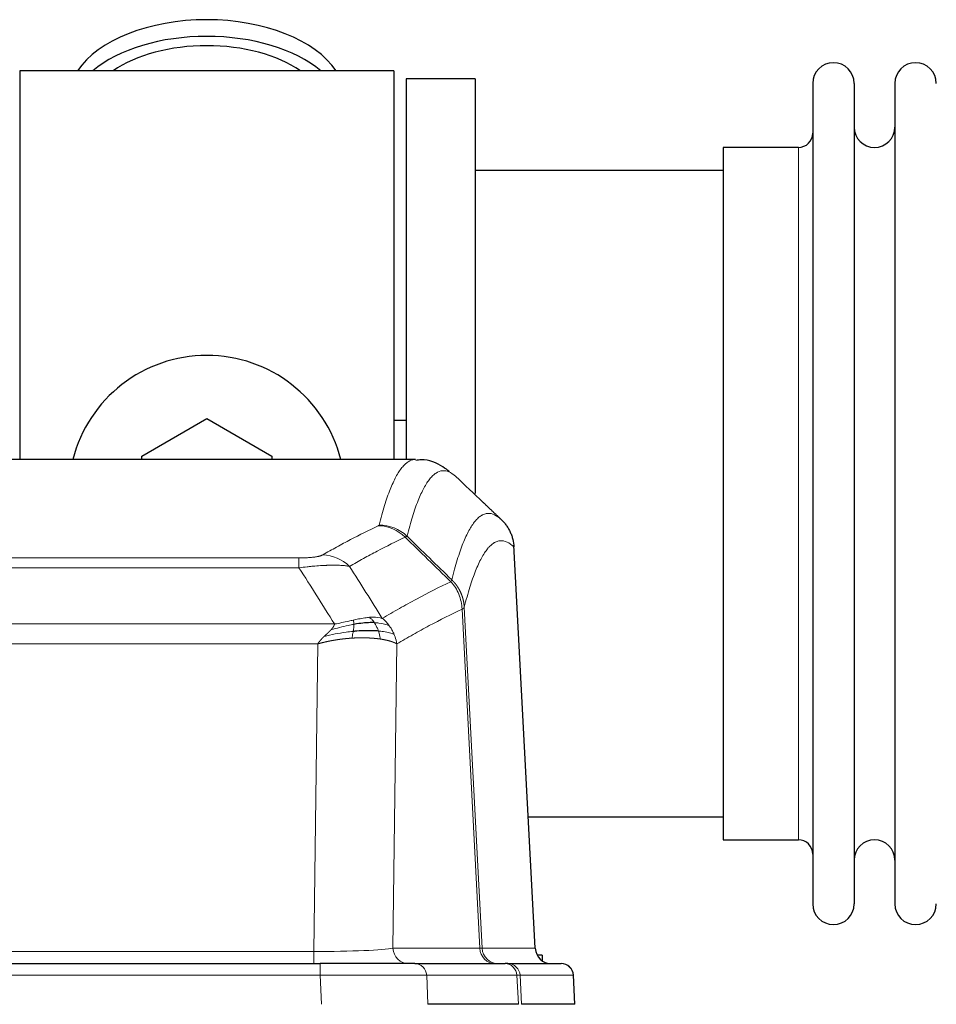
# Model space of a CAD drawing. Header units: inches. Extents: x 0 to 20790, y -12 to 14700.
# Tile 205 of 256: x 6620 to 6846, y 11687 to 11929. Entities that reach past the tile are written whole.
import ezdxf

# ---------------------------------------------------------------- set-up
doc = ezdxf.new("R2010")
doc.units = ezdxf.units.IN
doc.layers.add('1', color=7, linetype='Continuous', true_color=0xffffff)

msp = doc.modelspace()

# ---------------------------------------------------------------- linework, layer by layer
at = {"layer": '1', "color": 2, "linetype": 'Continuous', "lineweight": 25}
for p, q in [((6712.411, 11916.754), (6620.411, 11916.754)), ((6620.411, 11916.754), (6620.411, 11821.154)), ((6712.411, 11916.754), (6712.411, 11821.154)), ((6715.411, 11914.754), (6715.411, 11821.156)), ((6732.411, 11914.754), (6715.411, 11914.754)), ((6732.411, 11914.754), (6732.411, 11812.754)), ((6815.411, 11913.654), (6815.411, 11711.854)), ((6825.611, 11913.654), (6825.611, 11711.854)), ((6835.611, 11913.654), (6835.611, 11711.854)), ((6811.911, 11897.904), (6793.411, 11897.904)), ((6793.411, 11897.904), (6793.411, 11727.604)), ((6793.417, 11892.254), (6732.411, 11892.254)), ((6650.411, 11821.991), (6666.411, 11831.229)), ((6666.411, 11831.229), (6682.411, 11821.991)), ((6715.365, 11830.774), (6712.394, 11830.774)), ((6717.765, 11821.148), (6455.057, 11821.148)), ((6650.411, 11821.148), (6650.411, 11821.991)), ((6682.411, 11821.991), (6682.411, 11821.148)), ((6747.187, 11700.936), (6741.916, 11800.073)), ((6745.473, 11733.254), (6793.417, 11733.254)), ((6793.411, 11727.604), (6811.911, 11727.604)), ((6478.501, 11697.148), (6694.321, 11697.148)), ((6717.577, 11697.148), (6694.321, 11697.148)), ((6717.577, 11697.148), (6739.751, 11697.148)), ((6740.448, 11697.148), (6739.751, 11697.148)), ((6740.448, 11697.148), (6753.559, 11697.148)), ((6748.911, 11699.254), (6747.646, 11699.254)), ((6748.911, 11699.254), (6748.911, 11697.846)), ((6756.95, 11687.148), (6756.569, 11694.308)), ((6743.031, 11687.148), (6720.777, 11687.148)), ((6756.933, 11687.148), (6743.815, 11687.148))]:
    msp.add_line(p, q, dxfattribs=at)
at = {"layer": '1', "color": 110, "linetype": 'Continuous', "lineweight": 13}
for p, q in [((6811.911, 11897.904), (6811.911, 11727.604)), ((6747.175, 11700.939), (6741.927, 11799.635)), ((6483.74, 11796.942), (6689.083, 11796.942)), ((6689.083, 11794.525), (6689.083, 11796.942)), ((6689.083, 11794.525), (6483.74, 11794.525)), ((6733.527, 11700.939), (6729.176, 11784.331)), ((6729.732, 11784.808), (6734.109, 11700.939)), ((6475.008, 11780.695), (6697.814, 11780.695)), ((6693.701, 11775.796), (6479.121, 11775.796)), ((6692.733, 11700.113), (6693.701, 11775.796)), ((6713.133, 11775.786), (6712.176, 11700.939)), ((6480.09, 11700.113), (6692.733, 11700.113)), ((6692.733, 11697.148), (6692.733, 11700.113)), ((6712.176, 11700.939), (6733.527, 11700.939)), ((6734.109, 11700.939), (6747.175, 11700.939)), ((6694.321, 11697.148), (6694.321, 11694.305)), ((6694.321, 11694.305), (6478.501, 11694.305)), ((6694.614, 11687.148), (6694.321, 11694.305)), ((6720.483, 11694.305), (6720.777, 11687.148)), ((6742.657, 11694.305), (6720.483, 11694.305)), ((6743.031, 11687.148), (6742.657, 11694.305)), ((6743.442, 11694.305), (6743.815, 11687.148)), ((6756.553, 11694.305), (6743.442, 11694.305)), ((6756.933, 11687.148), (6756.553, 11694.305))]:
    msp.add_line(p, q, dxfattribs=at)
at = {"layer": '1', "color": 2, "linetype": 'Continuous', "lineweight": 25}
for centre, radius, start, end in [((6820.511, 11913.654), 5.1, 0, 180), ((6840.711, 11913.654), 5.1, 0, 180), ((6811.911, 11901.404), 3.5, 270, 0), ((6830.611, 11902.904), 5, 180, 0), ((6666.411, 11812.754), 34, 14.29875, 165.70125), ((6811.911, 11724.104), 3.5, 0, 90), ((6830.611, 11722.604), 5, 0, 180), ((6820.511, 11711.854), 5.1, 180, 0), ((6840.711, 11711.854), 5.1, 180, 0), ((6753.573, 11694.148), 3, 3.9387, 90)]:
    msp.add_arc(centre, radius, start, end, dxfattribs=at)
for centre, major_axis, ratio, start_param, end_param in [((6666.411, 11909.823), (34, 0), 0.5735764, 0.3633693, 2.7782723), ((6666.411, 11905.727), (34, 0), 0.5735764, 0.6009523, 2.5406894), ((6666.411, 11905.727), (-30, 0), 0.5735764, 4.712389, 5.5877152), ((6666.411, 11905.727), (-30, 0), 0.5735764, 3.8370627, 4.712389), ((6751.167, 11701.148), (0, -4), 0.9993908, 4.7647489, 6.2831853)]:
    msp.add_ellipse(centre, major_axis=major_axis, ratio=ratio, start_param=start_param, end_param=end_param, dxfattribs=at)
at = {"layer": '1', "color": 110, "linetype": 'Continuous', "lineweight": 13}
for centre, major_axis, ratio, start_param, end_param in [((6708.591, 11794.931), (-4.281, 9.037), 0.9659395, 5.0815715, 5.8272089), ((6708.778, 11795.092), (-9.695, 2.45), 0.9931439, 4.2008878, 4.9582972), ((6694.929, 11787.785), (4.97, -8.677), 0.9635717, 1.8622888, 2.6052468), ((6692.812, 11701.148), (20.002, 0.052), 0.0517476, 4.708281, 6.0295934), ((6716.051, 11701.148), (0, 4), 0.9702957, 1.6231562, 3.1415927), ((6714.083, 11701.148), (-20.038, 0.208), 0.001459, 2.8976729, 3.1068244), ((6737.403, 11701.148), (0, -4), 0.9702957, 4.7647489, 6.2831853), ((6738.101, 11701.148), (0, -4), 0.9993908, 4.7647489, 6.2831853), ((6717.577, 11694.148), (0, -3), 0.9702957, 1.6231562, 3.1415927), ((6739.751, 11694.148), (0, -3), 0.9702957, 1.6231562, 3.1415927), ((6740.448, 11694.148), (0, -3), 0.9993908, 1.6231562, 3.1415927), ((6753.559, 11694.148), (0, -3), 0.9993908, 1.6231562, 3.1415927), ((6694.27, 11694.148), (27.018, 0.123), 0.0058026, 0.2445567, 1.5688664), ((6716.43, 11694.148), (27.029, 0.156), 0.000812, 0.0348973, 0.2440487)]:
    msp.add_ellipse(centre, major_axis=major_axis, ratio=ratio, start_param=start_param, end_param=end_param, dxfattribs=at)
for points, knots in [([(6708.778, 11805.027), (6709.216, 11806.766), (6710.106, 11809.963), (6711.027, 11812.597), (6711.729, 11814.362), (6711.965, 11814.915), (6712.441, 11815.952), (6712.681, 11816.435), (6713.406, 11817.778), (6713.897, 11818.532), (6714.521, 11819.299), (6714.646, 11819.444), (6714.897, 11819.716), (6715.275, 11820.096), (6715.658, 11820.398), (6716.429, 11820.895), (6717.042, 11821.119), (6717.665, 11821.148), (6717.758, 11821.148)], [0, 0, 0, 0, 0.1619138, 0.3238276, 0.3238276, 0.4047846, 0.4047846, 0.4857415, 0.4857415, 0.6476553, 0.6476553, 0.6881337, 0.6881337, 0.7286122, 0.8095691, 0.8095691, 0.9714829, 1, 1, 1, 1]), ([(6727.62, 11817.002), (6727.062, 11817.514), (6725.96, 11818.258), (6724.35, 11818.529), (6723.306, 11818.147), (6722.535, 11817.65), (6722.152, 11817.348), (6721.773, 11816.967), (6721.521, 11816.696), (6721.396, 11816.551), (6720.771, 11815.784), (6720.28, 11815.03), (6719.553, 11813.687), (6719.313, 11813.205), (6718.837, 11812.169), (6718.6, 11811.616), (6717.897, 11809.852), (6716.976, 11807.22), (6716.084, 11804.026), (6715.646, 11802.289)], [0, 0, 0, 0, 0.125, 0.25, 0.375, 0.375, 0.4375, 0.46875, 0.46875, 0.5, 0.5, 0.625, 0.625, 0.6875, 0.6875, 0.75, 0.75, 0.875, 1, 1, 1, 1]), ([(6726.643, 11791.574), (6726.698, 11791.796), (6726.754, 11792.017), (6726.866, 11792.453), (6727.035, 11793.101), (6727.43, 11794.564), (6727.774, 11795.735), (6728.467, 11797.97), (6729.407, 11800.657), (6730.866, 11803.814), (6731.87, 11805.337), (6732.444, 11806.029), (6732.508, 11806.104), (6732.636, 11806.248), (6732.828, 11806.459), (6733.28, 11806.901), (6733.671, 11807.199), (6734, 11807.401), (6734.066, 11807.439), (6734.198, 11807.511), (6734.396, 11807.611), (6734.861, 11807.799), (6735.264, 11807.877), (6736.075, 11807.923), (6737.173, 11807.694), (6738.3, 11806.879), (6738.872, 11806.325)], [0, 0, 0, 0, 0.015625, 0.015625, 0.03125, 0.0625, 0.125, 0.125, 0.25, 0.375, 0.5, 0.5, 0.515625, 0.515625, 0.53125, 0.5625, 0.625, 0.625, 0.640625, 0.640625, 0.65625, 0.6875, 0.75, 0.75, 0.875, 1, 1, 1, 1]), ([(6694.929, 11797.691), (6696.064, 11798.343), (6697.199, 11798.982), (6699.471, 11800.232), (6700.609, 11800.844), (6704.024, 11802.637), (6706.305, 11803.779), (6708.591, 11804.866)], [0, 0, 0, 0, 0.25, 0.25, 0.5, 0.5, 1, 1, 1, 1]), ([(6708.778, 11805.027), (6708.771, 11805), (6708.752, 11804.973), (6708.69, 11804.919), (6708.647, 11804.893), (6708.591, 11804.866)], [0, 0, 0, 0, 0.5, 0.5, 1, 1, 1, 1]), ([(6715.187, 11802.049), (6712.899, 11800.96), (6710.615, 11799.817), (6707.195, 11798.022), (6706.057, 11797.41), (6703.781, 11796.158), (6702.645, 11795.519), (6701.509, 11794.866)], [0, 0, 0, 0, 0.5, 0.5, 0.75, 0.75, 1, 1, 1, 1]), ([(6741.927, 11799.635), (6741.357, 11800.18), (6740.233, 11800.98), (6739.139, 11801.197), (6738.329, 11801.141), (6737.928, 11801.059), (6737.464, 11800.868), (6737.266, 11800.765), (6737.135, 11800.693), (6737.069, 11800.654), (6736.741, 11800.449), (6736.351, 11800.149), (6735.901, 11799.703), (6735.709, 11799.491), (6735.581, 11799.346), (6735.517, 11799.27), (6734.945, 11798.575), (6733.943, 11797.047), (6732.489, 11793.886), (6731.082, 11789.855), (6730.177, 11786.587), (6729.732, 11784.808)], [0, 0, 0, 0, 0.125, 0.25, 0.25, 0.3125, 0.34375, 0.359375, 0.359375, 0.375, 0.375, 0.4375, 0.46875, 0.484375, 0.484375, 0.5, 0.5, 0.625, 0.75, 0.875, 1, 1, 1, 1]), ([(6694.929, 11797.691), (6694.908, 11797.679), (6694.886, 11797.667), (6694.84, 11797.643), (6694.816, 11797.631), (6694.741, 11797.595), (6694.686, 11797.572), (6694.568, 11797.525), (6694.505, 11797.502), (6694.368, 11797.456), (6694.295, 11797.433), (6694.138, 11797.389), (6694.054, 11797.367), (6693.918, 11797.334), (6693.872, 11797.324), (6693.775, 11797.302), (6693.726, 11797.292), (6693.572, 11797.261), (6693.464, 11797.241), (6693.236, 11797.202), (6693.116, 11797.183), (6692.927, 11797.156), (6692.829, 11797.143), (6692.728, 11797.13), (6692.66, 11797.122), (6692.626, 11797.118), (6692.451, 11797.097), (6692.307, 11797.082), (6691.86, 11797.04), (6691.543, 11797.016), (6691.123, 11796.992), (6691.038, 11796.988), (6690.865, 11796.979), (6690.778, 11796.976), (6690.516, 11796.965), (6690.34, 11796.959), (6689.986, 11796.95), (6689.807, 11796.947), (6689.447, 11796.943), (6689.265, 11796.942), (6689.083, 11796.942)], [0, 0, 0, 0, 0.03125, 0.03125, 0.0625, 0.0625, 0.125, 0.125, 0.1875, 0.1875, 0.25, 0.25, 0.3125, 0.3125, 0.34375, 0.34375, 0.375, 0.375, 0.4375, 0.4375, 0.5, 0.5, 0.53125, 0.546875, 0.546875, 0.5625, 0.5625, 0.625, 0.625, 0.75, 0.75, 0.78125, 0.78125, 0.8125, 0.8125, 0.875, 0.875, 0.9375, 0.9375, 1, 1, 1, 1]), ([(6701.509, 11794.866), (6701.212, 11794.922), (6700.886, 11794.969), (6700.173, 11795.049), (6699.786, 11795.081), (6699.158, 11795.116), (6698.886, 11795.128), (6698.601, 11795.137), (6698.486, 11795.14), (6698.427, 11795.141), (6698.252, 11795.145), (6698.133, 11795.147), (6697.531, 11795.154), (6697.022, 11795.15), (6696.349, 11795.133), (6696.213, 11795.129), (6696.006, 11795.122), (6695.937, 11795.12), (6695.797, 11795.115), (6695.727, 11795.112), (6695.375, 11795.098), (6695.088, 11795.084), (6694.212, 11795.035), (6693.607, 11794.992), (6692.903, 11794.934), (6692.825, 11794.927), (6692.667, 11794.914), (6692.588, 11794.907), (6692.35, 11794.886), (6692.191, 11794.871), (6691.711, 11794.825), (6691.388, 11794.793), (6690.413, 11794.689), (6689.753, 11794.611), (6689.083, 11794.525)], [0, 0, 0, 0, 0.125, 0.125, 0.25, 0.25, 0.3125, 0.328125, 0.328125, 0.34375, 0.34375, 0.375, 0.375, 0.5, 0.5, 0.53125, 0.53125, 0.546875, 0.546875, 0.5625, 0.5625, 0.625, 0.625, 0.75, 0.75, 0.765625, 0.765625, 0.78125, 0.78125, 0.8125, 0.8125, 0.875, 0.875, 1, 1, 1, 1]), ([(6726.643, 11791.574), (6726.622, 11791.525), (6726.606, 11791.449), (6726.548, 11791.276), (6726.506, 11791.179), (6726.431, 11791.091)], [0, 0, 0, 0, 0.5, 0.5, 1, 1, 1, 1]), ([(6726.643, 11791.574), (6726.655, 11791.562), (6726.681, 11791.537), (6726.719, 11791.5), (6726.757, 11791.462), (6726.795, 11791.424), (6726.833, 11791.385), (6726.872, 11791.345), (6726.91, 11791.306), (6726.949, 11791.265), (6726.987, 11791.224), (6727.026, 11791.183), (6727.065, 11791.141), (6727.104, 11791.098), (6727.143, 11791.055), (6727.182, 11791.011), (6727.221, 11790.967), (6727.26, 11790.922), (6727.3, 11790.877), (6727.339, 11790.831), (6727.378, 11790.784), (6727.417, 11790.737), (6727.456, 11790.689), (6727.496, 11790.641), (6727.535, 11790.592), (6727.574, 11790.542), (6727.613, 11790.492), (6727.652, 11790.441), (6727.691, 11790.39), (6727.73, 11790.338), (6727.769, 11790.286), (6727.808, 11790.232), (6727.847, 11790.179), (6727.886, 11790.124), (6727.924, 11790.069), (6727.963, 11790.014), (6728.001, 11789.957), (6728.039, 11789.9), (6728.078, 11789.843), (6728.116, 11789.785), (6728.153, 11789.726), (6728.191, 11789.667), (6728.228, 11789.606), (6728.266, 11789.546), (6728.303, 11789.484), (6728.34, 11789.422), (6728.376, 11789.36), (6728.413, 11789.296), (6728.449, 11789.232), (6728.485, 11789.168), (6728.521, 11789.102), (6728.556, 11789.036), (6728.591, 11788.97), (6728.626, 11788.902), (6728.661, 11788.835), (6728.695, 11788.766), (6728.729, 11788.697), (6728.763, 11788.627), (6728.796, 11788.556), (6728.831, 11788.48), (6728.868, 11788.398), (6728.906, 11788.311), (6728.944, 11788.224), (6728.981, 11788.136), (6729.017, 11788.048), (6729.052, 11787.959), (6729.086, 11787.87), (6729.119, 11787.781), (6729.152, 11787.692), (6729.184, 11787.602), (6729.215, 11787.512), (6729.245, 11787.421), (6729.274, 11787.331), (6729.302, 11787.24), (6729.33, 11787.149), (6729.356, 11787.057), (6729.382, 11786.965), (6729.407, 11786.874), (6729.431, 11786.781), (6729.454, 11786.689), (6729.476, 11786.596), (6729.498, 11786.504), (6729.518, 11786.411), (6729.538, 11786.317), (6729.557, 11786.224), (6729.575, 11786.131), (6729.592, 11786.037), (6729.608, 11785.943), (6729.623, 11785.849), (6729.637, 11785.755), (6729.651, 11785.661), (6729.663, 11785.566), (6729.675, 11785.472), (6729.686, 11785.377), (6729.696, 11785.282), (6729.705, 11785.188), (6729.713, 11785.093), (6729.72, 11784.998), (6729.727, 11784.903), (6729.73, 11784.839), (6729.732, 11784.808)], [0, 0, 0, 0, 0.0069372, 0.0139334, 0.0209887, 0.028103, 0.0352764, 0.0425088, 0.0498003, 0.0571509, 0.0645605, 0.0720292, 0.0795569, 0.0871437, 0.0947896, 0.1024945, 0.1102584, 0.1180815, 0.1259636, 0.1339048, 0.141905, 0.1499643, 0.1580827, 0.1662601, 0.1744966, 0.1827922, 0.1911468, 0.1995605, 0.2080333, 0.2165651, 0.225156, 0.233806, 0.2425151, 0.2512832, 0.2601104, 0.2689967, 0.277942, 0.2869465, 0.29601, 0.3051325, 0.3143142, 0.3235549, 0.3328547, 0.3422136, 0.3516315, 0.3611085, 0.3706446, 0.3802398, 0.3898941, 0.3996074, 0.4093798, 0.4192113, 0.4291019, 0.4390515, 0.4490602, 0.459128, 0.4692549, 0.4794409, 0.4896859, 0.4999901, 0.5124905, 0.524991, 0.5374914, 0.5499918, 0.5624922, 0.5749926, 0.587493, 0.5999934, 0.6124937, 0.6249941, 0.6374944, 0.6499948, 0.6624951, 0.6749954, 0.6874957, 0.699996, 0.7124963, 0.7249966, 0.7374968, 0.7499971, 0.7624973, 0.7749976, 0.7874978, 0.799998, 0.8124982, 0.8249984, 0.8374986, 0.8499988, 0.8624989, 0.8749991, 0.8874992, 0.8999993, 0.9124995, 0.9249996, 0.9374997, 0.9499998, 0.9624998, 0.9749999, 0.9875, 1, 1, 1, 1]), ([(6709.577, 11782.072), (6710.975, 11782.906), (6712.374, 11783.719), (6715.176, 11785.304), (6716.579, 11786.076), (6720.793, 11788.331), (6723.608, 11789.752), (6726.431, 11791.091)], [0, 0, 0, 0, 0.25, 0.25, 0.5, 0.5, 1, 1, 1, 1]), ([(6726.431, 11791.091), (6726.839, 11790.646), (6727.212, 11790.161), (6727.87, 11789.124), (6728.156, 11788.571), (6728.627, 11787.419), (6728.813, 11786.819), (6729.077, 11785.59), (6729.154, 11784.962), (6729.176, 11784.331)], [0, 0, 0, 0, 0.25, 0.25, 0.5, 0.5, 0.75, 0.75, 1, 1, 1, 1]), ([(6729.176, 11784.331), (6726.49, 11783.056), (6723.81, 11781.706), (6719.799, 11779.57), (6718.464, 11778.839), (6715.796, 11777.341), (6714.464, 11776.573), (6713.133, 11775.786)], [0, 0, 0, 0, 0.5, 0.5, 0.75, 0.75, 1, 1, 1, 1]), ([(6729.732, 11784.808), (6729.732, 11784.806), (6729.73, 11784.802), (6729.727, 11784.791), (6729.72, 11784.774), (6729.708, 11784.751), (6729.69, 11784.721), (6729.661, 11784.684), (6729.619, 11784.64), (6729.575, 11784.602), (6729.537, 11784.572), (6729.511, 11784.553), (6729.485, 11784.534), (6729.458, 11784.515), (6729.431, 11784.497), (6729.403, 11784.478), (6729.375, 11784.459), (6729.347, 11784.441), (6729.318, 11784.422), (6729.289, 11784.404), (6729.261, 11784.386), (6729.232, 11784.367), (6729.204, 11784.349), (6729.185, 11784.337), (6729.176, 11784.331)], [0, 0, 0, 0, 0.0092499, 0.0337179, 0.073404, 0.128308, 0.1984299, 0.2837694, 0.3843264, 0.5001005, 0.5424888, 0.5838484, 0.6241794, 0.6634821, 0.7017567, 0.7390032, 0.7752221, 0.8104134, 0.8445775, 0.8777146, 0.909825, 0.9409091, 0.9709673, 1, 1, 1, 1]), ([(6706.401, 11782.334), (6706.252, 11782.321), (6706.1, 11782.305), (6705.486, 11782.234), (6705.007, 11782.159), (6704.012, 11781.978), (6703.498, 11781.871), (6702.791, 11781.718), (6702.612, 11781.678), (6702.432, 11781.638)], [0, 0, 0, 0, 0.125, 0.125, 0.5, 0.5, 0.875, 0.875, 1, 1, 1, 1]), ([(6709.577, 11782.072), (6708.884, 11782.297), (6708.117, 11782.391), (6706.99, 11782.375), (6706.7, 11782.359), (6706.401, 11782.334)], [0, 0, 0, 0, 0.75, 0.75, 1, 1, 1, 1]), ([(6707.626, 11781.011), (6707.527, 11781.161), (6707.426, 11781.303), (6707.169, 11781.631), (6707.011, 11781.805), (6706.701, 11782.106), (6706.547, 11782.232), (6706.401, 11782.334)], [0, 0, 0, 0, 0.25, 0.25, 0.625, 0.625, 1, 1, 1, 1]), ([(6711.284, 11780.265), (6711.161, 11780.431), (6711.033, 11780.594), (6710.7, 11780.991), (6710.49, 11781.221), (6710.048, 11781.661), (6709.817, 11781.872), (6709.577, 11782.072)], [0, 0, 0, 0, 0.25, 0.25, 0.625, 0.625, 1, 1, 1, 1]), ([(6696.943, 11779.251), (6696.951, 11779.26), (6696.967, 11779.277), (6696.991, 11779.303), (6697.014, 11779.328), (6697.037, 11779.354), (6697.06, 11779.379), (6697.082, 11779.404), (6697.104, 11779.429), (6697.126, 11779.454), (6697.147, 11779.479), (6697.168, 11779.504), (6697.189, 11779.529), (6697.209, 11779.553), (6697.229, 11779.577), (6697.249, 11779.602), (6697.268, 11779.626), (6697.287, 11779.65), (6697.306, 11779.673), (6697.324, 11779.697), (6697.342, 11779.721), (6697.36, 11779.744), (6697.377, 11779.768), (6697.394, 11779.791), (6697.411, 11779.814), (6697.427, 11779.837), (6697.443, 11779.86), (6697.459, 11779.882), (6697.474, 11779.905), (6697.489, 11779.928), (6697.504, 11779.95), (6697.518, 11779.972), (6697.532, 11779.994), (6697.546, 11780.016), (6697.559, 11780.038), (6697.572, 11780.06), (6697.585, 11780.082), (6697.597, 11780.103), (6697.609, 11780.125), (6697.621, 11780.146), (6697.632, 11780.167), (6697.643, 11780.188), (6697.654, 11780.209), (6697.664, 11780.23), (6697.674, 11780.25), (6697.684, 11780.271), (6697.694, 11780.291), (6697.703, 11780.312), (6697.711, 11780.332), (6697.72, 11780.352), (6697.728, 11780.372), (6697.735, 11780.392), (6697.743, 11780.412), (6697.75, 11780.431), (6697.757, 11780.451), (6697.763, 11780.47), (6697.769, 11780.49), (6697.775, 11780.509), (6697.78, 11780.528), (6697.785, 11780.547), (6697.79, 11780.566), (6697.795, 11780.585), (6697.799, 11780.603), (6697.802, 11780.622), (6697.806, 11780.64), (6697.809, 11780.659), (6697.812, 11780.677), (6697.813, 11780.689), (6697.814, 11780.695)], [0, 0, 0, 0, 0.0185022, 0.0368847, 0.0551481, 0.073293, 0.0913199, 0.1092294, 0.1270222, 0.1446988, 0.1622598, 0.1797059, 0.1970378, 0.2142561, 0.2313614, 0.2483544, 0.265236, 0.2820066, 0.2986672, 0.3152184, 0.331661, 0.3479958, 0.3642235, 0.380345, 0.3963611, 0.4122725, 0.4280803, 0.4437851, 0.459388, 0.4748898, 0.4902915, 0.5055939, 0.5207981, 0.535905, 0.5509156, 0.565831, 0.5806521, 0.5953801, 0.6100159, 0.6245607, 0.6390157, 0.6533819, 0.6676604, 0.6818526, 0.6959596, 0.7099825, 0.7239227, 0.7377815, 0.75156, 0.7652597, 0.7788818, 0.7924277, 0.8058989, 0.8192966, 0.8326224, 0.8458776, 0.8590638, 0.8721825, 0.8852351, 0.8982233, 0.9111485, 0.9240124, 0.9368166, 0.9495628, 0.9622525, 0.9748874, 0.9874694, 1, 1, 1, 1]), ([(6702.582, 11780.605), (6702.125, 11780.527), (6701.661, 11780.439), (6699.79, 11780.049), (6698.354, 11779.673), (6696.943, 11779.251)], [0, 0, 0, 0, 0.25, 0.25, 1, 1, 1, 1]), ([(6702.432, 11781.638), (6702.071, 11781.558), (6701.704, 11781.475), (6700.21, 11781.14), (6699.034, 11780.884), (6697.814, 11780.695)], [0, 0, 0, 0, 0.25, 0.25, 1, 1, 1, 1]), ([(6702.413, 11778.863), (6702.426, 11778.941), (6702.437, 11779.018), (6702.482, 11779.328), (6702.511, 11779.56), (6702.555, 11780.004), (6702.57, 11780.217), (6702.58, 11780.48), (6702.581, 11780.543), (6702.582, 11780.605)], [0, 0, 0, 0, 0.125, 0.125, 0.5, 0.5, 0.875, 0.875, 1, 1, 1, 1]), ([(6702.582, 11780.605), (6702.584, 11780.729), (6702.582, 11780.845), (6702.569, 11781.11), (6702.553, 11781.248), (6702.505, 11781.477), (6702.472, 11781.569), (6702.432, 11781.638)], [0, 0, 0, 0, 0.25, 0.25, 0.625, 0.625, 1, 1, 1, 1]), ([(6711.284, 11780.265), (6710.585, 11780.596), (6709.714, 11780.821), (6708.354, 11780.973), (6707.997, 11780.998), (6707.626, 11781.011)], [0, 0, 0, 0, 0.75, 0.75, 1, 1, 1, 1]), ([(6708.611, 11778.949), (6708.58, 11779.039), (6708.548, 11779.13), (6708.414, 11779.494), (6708.301, 11779.766), (6708.051, 11780.291), (6707.915, 11780.544), (6707.724, 11780.859), (6707.675, 11780.936), (6707.626, 11781.011)], [0, 0, 0, 0, 0.125, 0.125, 0.5, 0.5, 0.875, 0.875, 1, 1, 1, 1]), ([(6712.494, 11778.125), (6712.455, 11778.219), (6712.415, 11778.313), (6712.247, 11778.686), (6712.108, 11778.96), (6711.805, 11779.497), (6711.64, 11779.759), (6711.405, 11780.098), (6711.345, 11780.182), (6711.284, 11780.265)], [0, 0, 0, 0, 0.125, 0.125, 0.5, 0.5, 0.875, 0.875, 1, 1, 1, 1]), ([(6693.701, 11775.796), (6693.706, 11775.805), (6693.717, 11775.822), (6693.733, 11775.847), (6693.75, 11775.873), (6693.767, 11775.899), (6693.784, 11775.926), (6693.802, 11775.952), (6693.821, 11775.979), (6693.839, 11776.006), (6693.858, 11776.034), (6693.878, 11776.061), (6693.897, 11776.089), (6693.918, 11776.117), (6693.938, 11776.145), (6693.959, 11776.173), (6693.981, 11776.202), (6694.002, 11776.231), (6694.025, 11776.26), (6694.047, 11776.289), (6694.07, 11776.319), (6694.093, 11776.349), (6694.117, 11776.379), (6694.141, 11776.409), (6694.166, 11776.439), (6694.191, 11776.47), (6694.216, 11776.501), (6694.242, 11776.532), (6694.268, 11776.563), (6694.294, 11776.595), (6694.321, 11776.627), (6694.348, 11776.659), (6694.376, 11776.691), (6694.404, 11776.723), (6694.433, 11776.756), (6694.462, 11776.789), (6694.491, 11776.822), (6694.52, 11776.855), (6694.55, 11776.888), (6694.581, 11776.922), (6694.612, 11776.955), (6694.643, 11776.989), (6694.675, 11777.024), (6694.707, 11777.058), (6694.739, 11777.093), (6694.772, 11777.127), (6694.805, 11777.162), (6694.838, 11777.197), (6694.872, 11777.233), (6694.907, 11777.268), (6694.942, 11777.304), (6694.977, 11777.34), (6695.012, 11777.376), (6695.048, 11777.412), (6695.085, 11777.448), (6695.121, 11777.485), (6695.158, 11777.522), (6695.196, 11777.559), (6695.234, 11777.596), (6695.259, 11777.62), (6695.272, 11777.633)], [0, 0, 0, 0, 0.0121901, 0.0245516, 0.0370849, 0.0497905, 0.0626689, 0.0757204, 0.0889455, 0.1023447, 0.1159182, 0.1296666, 0.14359, 0.1576889, 0.1719636, 0.1864145, 0.2010418, 0.2158458, 0.2308268, 0.2459852, 0.261321, 0.2768347, 0.2925265, 0.3083966, 0.3244452, 0.3406727, 0.357079, 0.3736646, 0.3904296, 0.4073742, 0.4244986, 0.4418029, 0.4592875, 0.4769523, 0.4947976, 0.5128236, 0.5310305, 0.5494183, 0.5679872, 0.5867374, 0.605669, 0.6247822, 0.644077, 0.6635537, 0.6832123, 0.7030529, 0.7230758, 0.7432809, 0.7636685, 0.7842385, 0.8049912, 0.8259267, 0.8470449, 0.8683461, 0.8898303, 0.9114976, 0.9333482, 0.955382, 0.9775993, 1, 1, 1, 1]), ([(6702.099, 11777.213), (6702.077, 11777.211), (6702.034, 11777.209), (6701.969, 11777.204), (6701.904, 11777.2), (6701.839, 11777.196), (6701.774, 11777.191), (6701.709, 11777.186), (6701.643, 11777.181), (6701.578, 11777.177), (6701.513, 11777.172), (6701.448, 11777.166), (6701.383, 11777.161), (6701.318, 11777.156), (6701.253, 11777.15), (6701.187, 11777.145), (6701.122, 11777.139), (6701.057, 11777.134), (6700.992, 11777.128), (6700.926, 11777.122), (6700.861, 11777.116), (6700.796, 11777.11), (6700.731, 11777.103), (6700.665, 11777.097), (6700.6, 11777.09), (6700.535, 11777.084), (6700.47, 11777.077), (6700.405, 11777.07), (6700.339, 11777.063), (6700.274, 11777.056), (6700.209, 11777.049), (6700.144, 11777.042), (6700.078, 11777.035), (6700.013, 11777.027), (6699.948, 11777.02), (6699.883, 11777.012), (6699.818, 11777.005), (6699.753, 11776.997), (6699.687, 11776.989), (6699.622, 11776.981), (6699.557, 11776.973), (6699.492, 11776.965), (6699.427, 11776.956), (6699.362, 11776.948), (6699.297, 11776.939), (6699.232, 11776.931), (6699.167, 11776.922), (6699.102, 11776.913), (6699.037, 11776.904), (6698.972, 11776.895), (6698.907, 11776.886), (6698.843, 11776.877), (6698.778, 11776.867), (6698.713, 11776.858), (6698.648, 11776.848), (6698.584, 11776.839), (6698.519, 11776.829), (6698.454, 11776.819), (6698.39, 11776.809), (6698.325, 11776.799), (6698.26, 11776.789), (6698.196, 11776.779), (6698.131, 11776.769), (6698.067, 11776.758), (6698.003, 11776.748), (6697.938, 11776.737), (6697.874, 11776.726), (6697.81, 11776.716), (6697.745, 11776.705), (6697.681, 11776.694), (6697.617, 11776.683), (6697.553, 11776.671), (6697.489, 11776.66), (6697.425, 11776.649), (6697.361, 11776.637), (6697.297, 11776.626), (6697.233, 11776.614), (6697.17, 11776.602), (6697.106, 11776.59), (6697.042, 11776.578), (6696.978, 11776.566), (6696.915, 11776.554), (6696.851, 11776.542), (6696.788, 11776.53), (6696.724, 11776.517), (6696.661, 11776.505), (6696.598, 11776.492), (6696.535, 11776.479), (6696.471, 11776.466), (6696.408, 11776.454), (6696.345, 11776.441), (6696.282, 11776.427), (6696.219, 11776.414), (6696.156, 11776.401), (6696.094, 11776.388), (6696.031, 11776.374), (6695.968, 11776.361), (6695.905, 11776.347), (6695.843, 11776.333), (6695.78, 11776.319), (6695.718, 11776.306), (6695.656, 11776.291), (6695.593, 11776.277), (6695.531, 11776.263), (6695.469, 11776.249), (6695.407, 11776.235), (6695.345, 11776.22), (6695.283, 11776.206), (6695.221, 11776.191), (6695.16, 11776.176), (6695.098, 11776.161), (6695.036, 11776.146), (6694.975, 11776.131), (6694.913, 11776.116), (6694.852, 11776.101), (6694.791, 11776.086), (6694.729, 11776.071), (6694.668, 11776.055), (6694.607, 11776.04), (6694.546, 11776.024), (6694.485, 11776.008), (6694.424, 11775.993), (6694.364, 11775.977), (6694.303, 11775.961), (6694.242, 11775.945), (6694.182, 11775.928), (6694.122, 11775.912), (6694.061, 11775.896), (6694.001, 11775.88), (6693.941, 11775.863), (6693.881, 11775.847), (6693.821, 11775.83), (6693.761, 11775.813), (6693.721, 11775.802), (6693.701, 11775.796)], [0, 0, 0, 0, 0.0081592, 0.0163092, 0.0244501, 0.0325819, 0.0407045, 0.0488181, 0.0569225, 0.0650178, 0.0731041, 0.0811812, 0.0892493, 0.0973083, 0.1053581, 0.113399, 0.1214307, 0.1294534, 0.137467, 0.1454716, 0.1534671, 0.1614536, 0.169431, 0.1773994, 0.1853588, 0.1933091, 0.2012504, 0.2091827, 0.217106, 0.2250203, 0.2329256, 0.2408219, 0.2487092, 0.2565875, 0.2644568, 0.2723172, 0.2801686, 0.288011, 0.2958444, 0.303669, 0.3114845, 0.3192911, 0.3270888, 0.3348775, 0.3426574, 0.3504282, 0.3581902, 0.3659433, 0.3736874, 0.3814227, 0.389149, 0.3968665, 0.4045751, 0.4122748, 0.4199656, 0.4276476, 0.4353206, 0.4429849, 0.4506403, 0.4582868, 0.4659245, 0.4735534, 0.4811734, 0.4887846, 0.496387, 0.5039805, 0.5115653, 0.5191413, 0.5267084, 0.5342668, 0.5418164, 0.5493572, 0.5568893, 0.5644125, 0.5719271, 0.5794328, 0.5869298, 0.5944181, 0.6018976, 0.6093684, 0.6168305, 0.6242839, 0.6317285, 0.6391644, 0.6465917, 0.6540102, 0.6614201, 0.6688212, 0.6762137, 0.6835975, 0.6909727, 0.6983392, 0.705697, 0.7130462, 0.7203868, 0.7277187, 0.735042, 0.7423567, 0.7496628, 0.7569603, 0.7642491, 0.7715294, 0.7788011, 0.7860642, 0.7933187, 0.8005646, 0.807802, 0.8150309, 0.8222512, 0.8294629, 0.8366661, 0.8438608, 0.851047, 0.8582246, 0.8653938, 0.8725544, 0.8797065, 0.8868502, 0.8939854, 0.9011121, 0.9082303, 0.9153401, 0.9224414, 0.9295343, 0.9366187, 0.9436947, 0.9507623, 0.9578214, 0.9648722, 0.9719145, 0.9789485, 0.985974, 0.9929912, 1, 1, 1, 1]), ([(6695.272, 11777.633), (6695.286, 11777.647), (6695.314, 11777.674), (6695.356, 11777.714), (6695.396, 11777.753), (6695.436, 11777.791), (6695.474, 11777.828), (6695.512, 11777.864), (6695.548, 11777.898), (6695.583, 11777.932), (6695.618, 11777.965), (6695.651, 11777.996), (6695.683, 11778.027), (6695.714, 11778.056), (6695.744, 11778.084), (6695.773, 11778.112), (6695.801, 11778.138), (6695.827, 11778.163), (6695.853, 11778.187), (6695.878, 11778.211), (6695.902, 11778.233), (6695.924, 11778.254), (6695.946, 11778.274), (6695.966, 11778.293), (6695.986, 11778.311), (6696.004, 11778.328), (6696.022, 11778.345), (6696.038, 11778.36), (6696.053, 11778.374), (6696.067, 11778.387), (6696.08, 11778.399), (6696.092, 11778.41), (6696.103, 11778.421), (6696.113, 11778.43), (6696.122, 11778.438), (6696.13, 11778.446), (6696.137, 11778.452), (6696.143, 11778.457), (6696.147, 11778.462), (6696.16, 11778.473), (6696.181, 11778.493), (6696.21, 11778.521), (6696.238, 11778.548), (6696.266, 11778.575), (6696.294, 11778.601), (6696.322, 11778.628), (6696.349, 11778.654), (6696.376, 11778.68), (6696.403, 11778.706), (6696.429, 11778.731), (6696.455, 11778.757), (6696.481, 11778.781), (6696.506, 11778.806), (6696.531, 11778.831), (6696.556, 11778.855), (6696.58, 11778.879), (6696.604, 11778.903), (6696.628, 11778.926), (6696.651, 11778.95), (6696.674, 11778.973), (6696.697, 11778.995), (6696.719, 11779.018), (6696.741, 11779.04), (6696.763, 11779.062), (6696.784, 11779.084), (6696.805, 11779.106), (6696.826, 11779.127), (6696.846, 11779.148), (6696.866, 11779.169), (6696.886, 11779.19), (6696.905, 11779.211), (6696.925, 11779.231), (6696.937, 11779.244), (6696.943, 11779.251)], [0, 0, 0, 0, 0.0247661, 0.0489206, 0.0724636, 0.0953949, 0.1177147, 0.1394229, 0.1605195, 0.1810045, 0.2008779, 0.2201398, 0.23879, 0.2568287, 0.2742558, 0.2910713, 0.3072753, 0.3228676, 0.3378484, 0.3522176, 0.3659752, 0.3791212, 0.3916556, 0.4035785, 0.4148897, 0.4255894, 0.4356775, 0.445154, 0.454019, 0.4622723, 0.4699141, 0.4769443, 0.4833629, 0.48917, 0.4943654, 0.4989493, 0.5029216, 0.5062824, 0.5090316, 0.5111692, 0.5284651, 0.5456049, 0.5625886, 0.5794163, 0.5960881, 0.612604, 0.6289642, 0.6451687, 0.6612176, 0.6771111, 0.6928491, 0.7084319, 0.7238594, 0.7391318, 0.7542492, 0.7692118, 0.7840195, 0.7986726, 0.8131712, 0.8275153, 0.8417051, 0.8557408, 0.8696224, 0.8833501, 0.8969241, 0.9103445, 0.9236114, 0.936725, 0.9496856, 0.9624932, 0.975148, 0.9876502, 1, 1, 1, 1]), ([(6702.413, 11778.863), (6701.836, 11778.81), (6701.248, 11778.744), (6698.874, 11778.431), (6697.044, 11778.085), (6695.272, 11777.633)], [0, 0, 0, 0, 0.25, 0.25, 1, 1, 1, 1]), ([(6702.099, 11777.213), (6702.132, 11777.375), (6702.171, 11777.561), (6702.253, 11777.964), (6702.296, 11778.18), (6702.363, 11778.555), (6702.389, 11778.709), (6702.413, 11778.863)], [0, 0, 0, 0, 0.375, 0.375, 0.75, 0.75, 1, 1, 1, 1]), ([(6709.101, 11776.987), (6709.087, 11776.99), (6709.057, 11776.994), (6709.013, 11777), (6708.969, 11777.007), (6708.925, 11777.013), (6708.88, 11777.019), (6708.835, 11777.025), (6708.791, 11777.031), (6708.746, 11777.037), (6708.701, 11777.043), (6708.656, 11777.049), (6708.611, 11777.054), (6708.565, 11777.06), (6708.52, 11777.066), (6708.475, 11777.071), (6708.429, 11777.077), (6708.384, 11777.082), (6708.338, 11777.087), (6708.292, 11777.093), (6708.246, 11777.098), (6708.2, 11777.103), (6708.154, 11777.108), (6708.108, 11777.113), (6708.062, 11777.118), (6708.015, 11777.123), (6707.969, 11777.128), (6707.923, 11777.132), (6707.876, 11777.137), (6707.829, 11777.141), (6707.783, 11777.146), (6707.736, 11777.15), (6707.689, 11777.155), (6707.642, 11777.159), (6707.595, 11777.163), (6707.548, 11777.167), (6707.501, 11777.171), (6707.454, 11777.175), (6707.407, 11777.179), (6707.359, 11777.183), (6707.312, 11777.187), (6707.264, 11777.191), (6707.217, 11777.194), (6707.169, 11777.198), (6707.122, 11777.201), (6707.074, 11777.205), (6707.026, 11777.208), (6706.978, 11777.212), (6706.931, 11777.215), (6706.883, 11777.218), (6706.835, 11777.221), (6706.787, 11777.224), (6706.739, 11777.227), (6706.691, 11777.23), (6706.642, 11777.233), (6706.594, 11777.236), (6706.546, 11777.238), (6706.498, 11777.241), (6706.449, 11777.243), (6706.401, 11777.246), (6706.352, 11777.248), (6706.304, 11777.251), (6706.256, 11777.253), (6706.207, 11777.255), (6706.158, 11777.257), (6706.11, 11777.259), (6706.061, 11777.261), (6706.013, 11777.263), (6705.964, 11777.265), (6705.915, 11777.267), (6705.866, 11777.269), (6705.818, 11777.271), (6705.769, 11777.272), (6705.72, 11777.274), (6705.671, 11777.275), (6705.622, 11777.277), (6705.573, 11777.278), (6705.524, 11777.279), (6705.475, 11777.28), (6705.426, 11777.282), (6705.377, 11777.283), (6705.328, 11777.284), (6705.279, 11777.285), (6705.23, 11777.286), (6705.181, 11777.286), (6705.132, 11777.287), (6705.083, 11777.288), (6705.034, 11777.289), (6704.985, 11777.289), (6704.936, 11777.29), (6704.886, 11777.29), (6704.837, 11777.29), (6704.788, 11777.291), (6704.739, 11777.291), (6704.69, 11777.291), (6704.641, 11777.291), (6704.591, 11777.291), (6704.542, 11777.291), (6704.493, 11777.291), (6704.444, 11777.291), (6704.395, 11777.291), (6704.346, 11777.291), (6704.296, 11777.29), (6704.247, 11777.29), (6704.198, 11777.29), (6704.149, 11777.289), (6704.1, 11777.288), (6704.051, 11777.288), (6704.001, 11777.287), (6703.952, 11777.286), (6703.903, 11777.286), (6703.854, 11777.285), (6703.805, 11777.284), (6703.756, 11777.283), (6703.707, 11777.282), (6703.658, 11777.281), (6703.609, 11777.279), (6703.559, 11777.278), (6703.51, 11777.277), (6703.461, 11777.275), (6703.412, 11777.274), (6703.363, 11777.272), (6703.314, 11777.271), (6703.266, 11777.269), (6703.217, 11777.268), (6703.168, 11777.266), (6703.119, 11777.264), (6703.07, 11777.262), (6703.021, 11777.26), (6702.972, 11777.258), (6702.924, 11777.256), (6702.875, 11777.254), (6702.826, 11777.252), (6702.777, 11777.25), (6702.729, 11777.248), (6702.68, 11777.245), (6702.631, 11777.243), (6702.583, 11777.24), (6702.534, 11777.238), (6702.486, 11777.235), (6702.437, 11777.233), (6702.389, 11777.23), (6702.34, 11777.227), (6702.292, 11777.225), (6702.244, 11777.222), (6702.195, 11777.219), (6702.147, 11777.216), (6702.115, 11777.214), (6702.099, 11777.213)], [0, 0, 0, 0, 0.0076941, 0.0153765, 0.0230472, 0.0307061, 0.0383534, 0.045989, 0.0536129, 0.061225, 0.0688255, 0.0764143, 0.0839914, 0.0915567, 0.0991104, 0.1066524, 0.1141827, 0.1217013, 0.1292082, 0.1367034, 0.1441869, 0.1516588, 0.1591189, 0.1665674, 0.1740041, 0.1814292, 0.1888426, 0.1962444, 0.2036344, 0.2110128, 0.2183794, 0.2257344, 0.2330778, 0.2404094, 0.2477294, 0.2550377, 0.2623343, 0.2696193, 0.2768926, 0.2841542, 0.2914041, 0.2986424, 0.305869, 0.313084, 0.3202872, 0.3274789, 0.3346588, 0.3418271, 0.3489838, 0.3561287, 0.3632621, 0.3703837, 0.3774937, 0.3845921, 0.3916788, 0.3987539, 0.4058173, 0.412869, 0.4199092, 0.4269376, 0.4339544, 0.4409596, 0.4479532, 0.454935, 0.4619053, 0.4688639, 0.4758109, 0.4827462, 0.4896699, 0.496582, 0.5034825, 0.5103713, 0.5172485, 0.524114, 0.5309679, 0.5378102, 0.5446409, 0.55146, 0.5582674, 0.5650632, 0.5718474, 0.57862, 0.5853809, 0.5921303, 0.598868, 0.6055941, 0.6123087, 0.6190116, 0.6257029, 0.6323825, 0.6390506, 0.6457071, 0.652352, 0.6589853, 0.665607, 0.672217, 0.6788155, 0.6854024, 0.6919777, 0.6985414, 0.7050935, 0.7116341, 0.718163, 0.7246804, 0.7311862, 0.7376804, 0.744163, 0.750634, 0.7570935, 0.7635413, 0.7699776, 0.7764024, 0.7828155, 0.7892171, 0.7956072, 0.8019856, 0.8083525, 0.8147079, 0.8210516, 0.8273839, 0.8337045, 0.8400136, 0.8463112, 0.8525972, 0.8588716, 0.8651345, 0.8713859, 0.8776257, 0.8838539, 0.8900706, 0.8962758, 0.9024695, 0.9086516, 0.9148221, 0.9209812, 0.9271287, 0.9332646, 0.9393891, 0.945502, 0.9516034, 0.9576933, 0.9637717, 0.9698385, 0.9758938, 0.9819376, 0.9879699, 0.9939907, 1, 1, 1, 1]), ([(6712.494, 11778.125), (6711.882, 11778.41), (6710.986, 11778.65), (6709.456, 11778.867), (6709.046, 11778.913), (6708.611, 11778.949)], [0, 0, 0, 0, 0.75, 0.75, 1, 1, 1, 1]), ([(6709.101, 11776.987), (6709.03, 11777.388), (6708.931, 11777.882), (6708.729, 11778.587), (6708.673, 11778.767), (6708.611, 11778.949)], [0, 0, 0, 0, 0.75, 0.75, 1, 1, 1, 1]), ([(6713.133, 11775.786), (6713.049, 11776.383), (6712.907, 11776.976), (6712.644, 11777.745), (6712.572, 11777.936), (6712.494, 11778.125)], [0, 0, 0, 0, 0.75, 0.75, 1, 1, 1, 1]), ([(6713.133, 11775.786), (6713.127, 11775.79), (6713.115, 11775.797), (6713.097, 11775.809), (6713.079, 11775.82), (6713.061, 11775.831), (6713.042, 11775.843), (6713.023, 11775.854), (6713.004, 11775.865), (6712.985, 11775.876), (6712.966, 11775.887), (6712.947, 11775.898), (6712.927, 11775.909), (6712.907, 11775.919), (6712.887, 11775.93), (6712.867, 11775.941), (6712.847, 11775.952), (6712.827, 11775.962), (6712.806, 11775.973), (6712.785, 11775.983), (6712.765, 11775.994), (6712.744, 11776.004), (6712.722, 11776.014), (6712.701, 11776.024), (6712.68, 11776.035), (6712.658, 11776.045), (6712.637, 11776.055), (6712.615, 11776.065), (6712.593, 11776.075), (6712.571, 11776.085), (6712.549, 11776.095), (6712.527, 11776.104), (6712.505, 11776.114), (6712.482, 11776.124), (6712.46, 11776.134), (6712.437, 11776.143), (6712.414, 11776.153), (6712.391, 11776.162), (6712.369, 11776.172), (6712.345, 11776.181), (6712.322, 11776.19), (6712.299, 11776.199), (6712.276, 11776.209), (6712.252, 11776.218), (6712.229, 11776.227), (6712.205, 11776.236), (6712.182, 11776.245), (6712.158, 11776.254), (6712.134, 11776.263), (6712.11, 11776.271), (6712.087, 11776.28), (6712.063, 11776.289), (6712.038, 11776.297), (6712.014, 11776.306), (6711.99, 11776.315), (6711.966, 11776.323), (6711.942, 11776.331), (6711.917, 11776.34), (6711.893, 11776.348), (6711.868, 11776.356), (6711.844, 11776.365), (6711.819, 11776.373), (6711.795, 11776.381), (6711.77, 11776.389), (6711.745, 11776.397), (6711.721, 11776.405), (6711.696, 11776.413), (6711.671, 11776.42), (6711.646, 11776.428), (6711.621, 11776.436), (6711.597, 11776.444), (6711.572, 11776.451), (6711.547, 11776.459), (6711.522, 11776.466), (6711.497, 11776.474), (6711.472, 11776.481), (6711.447, 11776.488), (6711.422, 11776.496), (6711.397, 11776.503), (6711.372, 11776.51), (6711.347, 11776.517), (6711.322, 11776.524), (6711.296, 11776.531), (6711.271, 11776.538), (6711.246, 11776.545), (6711.221, 11776.552), (6711.196, 11776.559), (6711.171, 11776.566), (6711.146, 11776.572), (6711.121, 11776.579), (6711.096, 11776.586), (6711.071, 11776.592), (6711.046, 11776.599), (6711.021, 11776.605), (6710.996, 11776.612), (6710.971, 11776.618), (6710.946, 11776.624), (6710.921, 11776.631), (6710.896, 11776.637), (6710.871, 11776.643), (6710.846, 11776.649), (6710.821, 11776.655), (6710.797, 11776.661), (6710.772, 11776.667), (6710.747, 11776.673), (6710.722, 11776.679), (6710.698, 11776.685), (6710.673, 11776.691), (6710.648, 11776.696), (6710.624, 11776.702), (6710.599, 11776.708), (6710.575, 11776.713), (6710.55, 11776.719), (6710.526, 11776.724), (6710.502, 11776.73), (6710.477, 11776.735), (6710.453, 11776.74), (6710.429, 11776.746), (6710.405, 11776.751), (6710.381, 11776.756), (6710.357, 11776.761), (6710.333, 11776.767), (6710.309, 11776.772), (6710.285, 11776.777), (6710.261, 11776.782), (6710.237, 11776.787), (6710.214, 11776.791), (6710.19, 11776.796), (6710.166, 11776.801), (6710.143, 11776.806), (6710.12, 11776.811), (6710.096, 11776.815), (6710.073, 11776.82), (6710.05, 11776.824), (6710.027, 11776.829), (6710.004, 11776.833), (6709.981, 11776.838), (6709.958, 11776.842), (6709.935, 11776.847), (6709.912, 11776.851), (6709.89, 11776.855), (6709.867, 11776.859), (6709.845, 11776.864), (6709.822, 11776.868), (6709.8, 11776.872), (6709.778, 11776.876), (6709.756, 11776.88), (6709.734, 11776.884), (6709.712, 11776.888), (6709.69, 11776.892), (6709.668, 11776.896), (6709.647, 11776.899), (6709.625, 11776.903), (6709.604, 11776.907), (6709.582, 11776.911), (6709.561, 11776.914), (6709.54, 11776.918), (6709.519, 11776.921), (6709.498, 11776.925), (6709.477, 11776.928), (6709.456, 11776.932), (6709.435, 11776.935), (6709.415, 11776.939), (6709.395, 11776.942), (6709.374, 11776.945), (6709.354, 11776.949), (6709.334, 11776.952), (6709.314, 11776.955), (6709.294, 11776.958), (6709.274, 11776.961), (6709.255, 11776.964), (6709.235, 11776.967), (6709.216, 11776.97), (6709.196, 11776.973), (6709.177, 11776.976), (6709.158, 11776.979), (6709.139, 11776.982), (6709.12, 11776.985), (6709.108, 11776.986), (6709.101, 11776.987)], [0, 0, 0, 0, 0.0080212, 0.0160154, 0.0239827, 0.0319231, 0.0398365, 0.0477229, 0.0555824, 0.0634149, 0.0712205, 0.0789992, 0.0867509, 0.0944756, 0.1021734, 0.1098443, 0.1174881, 0.1251051, 0.1326951, 0.1402581, 0.1477942, 0.1553034, 0.1627856, 0.1702408, 0.1776691, 0.1850704, 0.1924448, 0.1997923, 0.2071128, 0.2144063, 0.2216729, 0.2289126, 0.2361253, 0.243311, 0.2504698, 0.2576016, 0.2647065, 0.2717845, 0.2788355, 0.2858595, 0.2928566, 0.2998268, 0.30677, 0.3136862, 0.3205755, 0.3274379, 0.3342733, 0.3410817, 0.3478632, 0.3546178, 0.3613454, 0.3680461, 0.3747198, 0.3813665, 0.3879863, 0.3945792, 0.4011451, 0.4076841, 0.4141961, 0.4206811, 0.4271393, 0.4335704, 0.4399746, 0.4463519, 0.4527022, 0.4590256, 0.465322, 0.4715915, 0.477834, 0.4840496, 0.4902382, 0.4963999, 0.5025346, 0.5086424, 0.5147232, 0.5207771, 0.526804, 0.532804, 0.5387771, 0.5447232, 0.5506423, 0.5565345, 0.5623997, 0.568238, 0.5740494, 0.5798338, 0.5855912, 0.5913217, 0.5970253, 0.6027019, 0.6083515, 0.6139742, 0.61957, 0.6251388, 0.6306807, 0.6361956, 0.6416836, 0.6471446, 0.6525787, 0.6579858, 0.663366, 0.6687192, 0.6740455, 0.6793448, 0.6846172, 0.6898627, 0.6950812, 0.7002727, 0.7054373, 0.710575, 0.7156857, 0.7207694, 0.7258262, 0.7308561, 0.735859, 0.740835, 0.745784, 0.7507061, 0.7556012, 0.7604694, 0.7653107, 0.7701249, 0.7749123, 0.7796727, 0.7844061, 0.7891127, 0.7937922, 0.7984448, 0.8030705, 0.8076692, 0.812241, 0.8167858, 0.8213037, 0.8257947, 0.8302587, 0.8346957, 0.8391058, 0.843489, 0.8478452, 0.8521745, 0.8564768, 0.8607522, 0.8650006, 0.8692221, 0.8734166, 0.8775842, 0.8817249, 0.8858386, 0.8899254, 0.8939852, 0.8980181, 0.902024, 0.906003, 0.909955, 0.9138802, 0.9177783, 0.9216495, 0.9254938, 0.9293111, 0.9331015, 0.936865, 0.9406015, 0.944311, 0.9479937, 0.9516493, 0.9552781, 0.9588799, 0.9624547, 0.9660026, 0.9695236, 0.9730176, 0.9764847, 0.9799249, 0.9833381, 0.9867243, 0.9900837, 0.993416, 0.9967215, 1, 1, 1, 1])]:
    msp.add_open_spline(points, degree=3, knots=knots, dxfattribs=at)
at = {"layer": '1', "color": 2, "linetype": 'Continuous', "lineweight": 25}
for points, knots in [([(6726.084, 11818.083), (6725.609, 11818.559), (6723.866, 11819.85), (6720.647, 11821.379), (6718.25, 11820.986), (6717.81, 11820.889)], [0, 0, 0, 0, 0.2661808, 0.8686198, 1, 1, 1, 1]), ([(6738.872, 11806.325), (6739.098, 11806.11), (6739.314, 11805.885), (6739.725, 11805.413), (6739.919, 11805.167), (6740.283, 11804.658), (6740.453, 11804.394), (6740.767, 11803.852), (6740.911, 11803.572), (6741.173, 11803.001), (6741.29, 11802.709), (6741.496, 11802.115), (6741.585, 11801.812), (6741.807, 11800.894), (6741.897, 11800.266), (6741.927, 11799.635)], [0, 0, 0, 0, 0.125, 0.125, 0.25, 0.25, 0.375, 0.375, 0.5, 0.5, 0.625, 0.625, 0.75, 0.75, 1, 1, 1, 1]), ([(6707.626, 11781.011), (6707.44, 11781.018), (6707.25, 11781.021), (6706.479, 11781.024), (6705.869, 11780.998), (6704.599, 11780.895), (6703.94, 11780.817), (6703.038, 11780.681), (6702.811, 11780.644), (6702.582, 11780.605)], [0, 0, 0, 0, 0.125, 0.125, 0.5, 0.5, 0.875, 0.875, 1, 1, 1, 1]), ([(6708.611, 11778.949), (6708.394, 11778.967), (6708.17, 11778.982), (6707.252, 11779.034), (6706.511, 11779.05), (6704.946, 11779.032), (6704.123, 11778.997), (6702.989, 11778.914), (6702.702, 11778.89), (6702.413, 11778.863)], [0, 0, 0, 0, 0.125, 0.125, 0.5, 0.5, 0.875, 0.875, 1, 1, 1, 1])]:
    msp.add_open_spline(points, degree=3, knots=knots, dxfattribs=at)
for points, degree in [([(6734.362, 11810.606), (6732.115, 11812.738), (6729.868, 11814.87), (6727.62, 11817.002)], 3), ([(6738.87, 11806.327), (6734.362, 11810.606)], 1)]:
    msp.add_open_spline(points, degree=degree, dxfattribs=at)
at = {"layer": '1', "color": 110, "linetype": 'Continuous', "lineweight": 13}
for points in [[(6715.646, 11802.289), (6715.605, 11802.261), (6715.488, 11802.192), (6715.299, 11802.101), (6715.187, 11802.049)], [(6726.431, 11791.091), (6722.683, 11794.744), (6718.935, 11798.396), (6715.187, 11802.049)], [(6715.646, 11802.289), (6719.312, 11798.717), (6722.978, 11795.146), (6726.643, 11791.574)], [(6697.814, 11780.695), (6694.921, 11785.31), (6692.01, 11789.92), (6689.083, 11794.525)], [(6701.509, 11794.866), (6704.213, 11790.606), (6706.903, 11786.341), (6709.577, 11782.072)]]:
    msp.add_open_spline(points, degree=3, dxfattribs=at)

doc.saveas('drawing.dxf')
